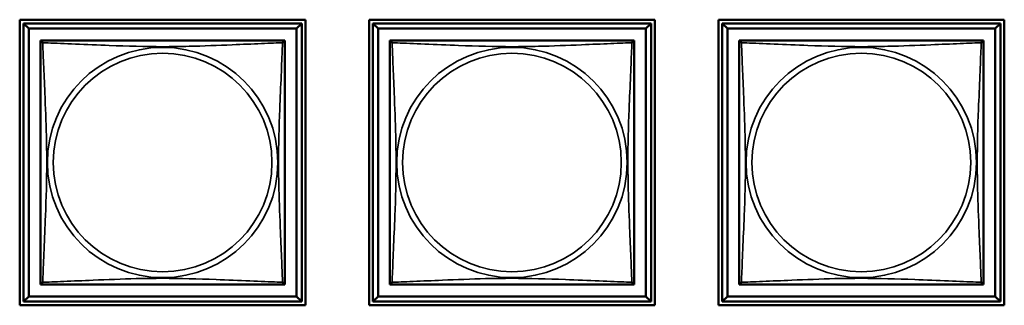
# Model space of a CAD drawing. Header units: inches. Extents: x 1.4 to 53.9, y 1.3 to 58.
# Tile 190 of 227: x 37.193 to 39.095, y 40.016 to 40.568. Entities that reach past the tile are written whole.
import ezdxf

# ---------------------------------------------------------------- set-up
doc = ezdxf.new("R2010")
doc.units = ezdxf.units.IN
doc.header["$MEASUREMENT"] = 0
doc.layers.add('Visible (ANSI)', color=7, linetype='Continuous', lineweight=50)
doc.layers.add('Visible Narrow (ANSI)', color=7, linetype='Continuous', lineweight=35)

msp = doc.modelspace()

# ---------------------------------------------------------------- linework, layer by layer
at = {"layer": 'Visible (ANSI)'}
for p, q in [((37.1927, 40.0158), (37.1927, 40.5682)), ((37.1927, 40.5682), (37.7452, 40.5682)), ((37.2002, 40.5607), (37.7377, 40.5607)), ((37.2101, 40.5509), (37.2002, 40.5607)), ((37.2002, 40.0233), (37.2002, 40.5607)), ((37.7377, 40.5607), (37.7278, 40.5509)), ((37.7377, 40.5607), (37.7377, 40.0233)), ((37.7452, 40.5682), (37.7452, 40.0158)), ((37.8677, 40.0158), (37.8677, 40.5682)), ((37.8677, 40.5682), (38.4202, 40.5682)), ((37.8752, 40.5607), (38.4127, 40.5607)), ((37.8851, 40.5509), (37.8752, 40.5607)), ((37.8752, 40.0233), (37.8752, 40.5607)), ((38.4127, 40.5607), (38.4028, 40.5509)), ((38.4127, 40.5607), (38.4127, 40.0233)), ((38.4202, 40.5682), (38.4202, 40.0158)), ((38.5427, 40.0158), (38.5427, 40.5682)), ((38.5427, 40.5682), (39.0952, 40.5682)), ((38.5502, 40.5607), (39.0877, 40.5607)), ((38.5601, 40.5509), (38.5502, 40.5607)), ((38.5502, 40.0233), (38.5502, 40.5607)), ((39.0877, 40.5607), (39.0778, 40.5509)), ((39.0877, 40.5607), (39.0877, 40.0233)), ((39.0952, 40.5682), (39.0952, 40.0158)), ((37.2101, 40.5509), (37.7278, 40.5509)), ((37.2101, 40.0331), (37.2101, 40.5509)), ((37.7278, 40.5509), (37.7278, 40.0331)), ((37.8851, 40.5509), (38.4028, 40.5509)), ((37.8851, 40.0331), (37.8851, 40.5509)), ((38.4028, 40.5509), (38.4028, 40.0331)), ((38.5601, 40.5509), (39.0778, 40.5509)), ((38.5601, 40.0331), (38.5601, 40.5509)), ((39.0778, 40.5509), (39.0778, 40.0331)), ((37.2327, 40.5224), (37.2327, 40.5282)), ((37.2327, 40.5282), (37.2385, 40.5282)), ((37.6994, 40.5282), (37.7052, 40.5282)), ((37.7052, 40.5282), (37.7052, 40.5223)), ((37.9077, 40.5224), (37.9077, 40.5282)), ((37.9077, 40.5282), (37.9135, 40.5282)), ((38.3744, 40.5282), (38.3802, 40.5282)), ((38.3802, 40.5282), (38.3802, 40.5223)), ((38.5827, 40.5224), (38.5827, 40.5282)), ((38.5827, 40.5282), (38.5885, 40.5282)), ((39.0494, 40.5282), (39.0552, 40.5282)), ((39.0552, 40.5282), (39.0552, 40.5223)), ((37.2327, 40.0558), (37.2327, 40.0616)), ((37.2386, 40.0558), (37.2327, 40.0558)), ((37.7052, 40.0558), (37.6993, 40.0558)), ((37.7052, 40.0617), (37.7052, 40.0558)), ((37.9077, 40.0558), (37.9077, 40.0616)), ((37.9136, 40.0558), (37.9077, 40.0558)), ((38.3802, 40.0558), (38.3743, 40.0558)), ((38.3802, 40.0617), (38.3802, 40.0558)), ((38.5827, 40.0558), (38.5827, 40.0616)), ((38.5886, 40.0558), (38.5827, 40.0558)), ((39.0552, 40.0558), (39.0493, 40.0558)), ((39.0552, 40.0617), (39.0552, 40.0558)), ((37.2101, 40.0331), (37.2002, 40.0233)), ((37.7278, 40.0331), (37.2101, 40.0331)), ((37.7278, 40.0331), (37.7377, 40.0233)), ((37.8851, 40.0331), (37.8752, 40.0233)), ((38.4028, 40.0331), (37.8851, 40.0331)), ((38.4028, 40.0331), (38.4127, 40.0233)), ((38.5601, 40.0331), (38.5502, 40.0233)), ((39.0778, 40.0331), (38.5601, 40.0331)), ((39.0778, 40.0331), (39.0877, 40.0233)), ((37.7452, 40.0158), (37.1927, 40.0158)), ((37.7377, 40.0233), (37.2002, 40.0233)), ((38.4202, 40.0158), (37.8677, 40.0158)), ((38.4127, 40.0233), (37.8752, 40.0233)), ((39.0952, 40.0158), (38.5427, 40.0158)), ((39.0877, 40.0233), (38.5502, 40.0233))]:
    msp.add_line(p, q, dxfattribs=at)
for centre, start, end in [((37.2386, 40.5223), 90, 180), ((37.6993, 40.5223), 0, 90), ((37.9136, 40.5223), 90, 180), ((38.3743, 40.5223), 0, 90), ((38.5886, 40.5223), 90, 180), ((39.0493, 40.5223), 0, 90), ((37.2386, 40.0617), 180, 270), ((37.6993, 40.0617), 270, 360), ((37.9136, 40.0617), 180, 270), ((38.3743, 40.0617), 270, 360), ((38.5886, 40.0617), 180, 270), ((39.0493, 40.0617), 270, 360)]:
    msp.add_arc(centre, 0.00591, start, end, dxfattribs=at)
for points in [[(37.2327, 40.5223), (37.2327, 40.5217), (37.2327, 40.519), (37.2327, 40.5146), (37.2327, 40.5065), (37.2327, 40.4926), (37.2327, 40.4764), (37.2327, 40.4603), (37.2327, 40.4421), (37.2327, 40.4235), (37.2327, 40.3971), (37.2327, 40.3698), (37.2327, 40.3428), (37.2327, 40.3258), (37.2327, 40.3089), (37.2327, 40.292), (37.2327, 40.2582), (37.2327, 40.2243), (37.2327, 40.1906), (37.2327, 40.1486), (37.2327, 40.1047), (37.2327, 40.0791), (37.2327, 40.069), (37.2327, 40.0626), (37.2327, 40.0617)], [(37.6993, 40.5282), (37.6987, 40.5282), (37.696, 40.5282), (37.6916, 40.5282), (37.6834, 40.5282), (37.6695, 40.5282), (37.6534, 40.5282), (37.6373, 40.5282), (37.6191, 40.5282), (37.6004, 40.5282), (37.5741, 40.5282), (37.5468, 40.5282), (37.5197, 40.5282), (37.5028, 40.5282), (37.4859, 40.5282), (37.4689, 40.5282), (37.4351, 40.5282), (37.4013, 40.5282), (37.3675, 40.5282), (37.3255, 40.5282), (37.2816, 40.5282), (37.2561, 40.5282), (37.246, 40.5282), (37.2396, 40.5282), (37.2386, 40.5282)], [(37.7052, 40.0617), (37.7052, 40.0623), (37.7052, 40.065), (37.7052, 40.0694), (37.7052, 40.0775), (37.7052, 40.0914), (37.7052, 40.1076), (37.7052, 40.1237), (37.7052, 40.1419), (37.7052, 40.1605), (37.7052, 40.1869), (37.7052, 40.2142), (37.7052, 40.2412), (37.7052, 40.2582), (37.7052, 40.2751), (37.7052, 40.292), (37.7052, 40.3258), (37.7052, 40.3597), (37.7052, 40.3934), (37.7052, 40.4354), (37.7052, 40.4793), (37.7052, 40.5049), (37.7052, 40.515), (37.7052, 40.5214), (37.7052, 40.5223)], [(37.9077, 40.5223), (37.9077, 40.5217), (37.9077, 40.519), (37.9077, 40.5146), (37.9077, 40.5065), (37.9077, 40.4926), (37.9077, 40.4764), (37.9077, 40.4603), (37.9077, 40.4421), (37.9077, 40.4235), (37.9077, 40.3971), (37.9077, 40.3698), (37.9077, 40.3428), (37.9077, 40.3258), (37.9077, 40.3089), (37.9077, 40.292), (37.9077, 40.2582), (37.9077, 40.2243), (37.9077, 40.1906), (37.9077, 40.1486), (37.9077, 40.1047), (37.9077, 40.0791), (37.9077, 40.069), (37.9077, 40.0626), (37.9077, 40.0617)], [(38.3743, 40.5282), (38.3737, 40.5282), (38.371, 40.5282), (38.3666, 40.5282), (38.3584, 40.5282), (38.3445, 40.5282), (38.3284, 40.5282), (38.3123, 40.5282), (38.2941, 40.5282), (38.2754, 40.5282), (38.2491, 40.5282), (38.2218, 40.5282), (38.1947, 40.5282), (38.1778, 40.5282), (38.1609, 40.5282), (38.1439, 40.5282), (38.1101, 40.5282), (38.0763, 40.5282), (38.0425, 40.5282), (38.0005, 40.5282), (37.9566, 40.5282), (37.9311, 40.5282), (37.921, 40.5282), (37.9146, 40.5282), (37.9136, 40.5282)], [(38.3802, 40.0617), (38.3802, 40.0623), (38.3802, 40.065), (38.3802, 40.0694), (38.3802, 40.0775), (38.3802, 40.0914), (38.3802, 40.1076), (38.3802, 40.1237), (38.3802, 40.1419), (38.3802, 40.1605), (38.3802, 40.1869), (38.3802, 40.2142), (38.3802, 40.2412), (38.3802, 40.2582), (38.3802, 40.2751), (38.3802, 40.292), (38.3802, 40.3258), (38.3802, 40.3597), (38.3802, 40.3934), (38.3802, 40.4354), (38.3802, 40.4793), (38.3802, 40.5049), (38.3802, 40.515), (38.3802, 40.5214), (38.3802, 40.5223)], [(38.5827, 40.5223), (38.5827, 40.5217), (38.5827, 40.519), (38.5827, 40.5146), (38.5827, 40.5065), (38.5827, 40.4926), (38.5827, 40.4764), (38.5827, 40.4603), (38.5827, 40.4421), (38.5827, 40.4235), (38.5827, 40.3971), (38.5827, 40.3698), (38.5827, 40.3428), (38.5827, 40.3258), (38.5827, 40.3089), (38.5827, 40.292), (38.5827, 40.2582), (38.5827, 40.2243), (38.5827, 40.1906), (38.5827, 40.1486), (38.5827, 40.1047), (38.5827, 40.0791), (38.5827, 40.069), (38.5827, 40.0626), (38.5827, 40.0617)], [(39.0493, 40.5282), (39.0487, 40.5282), (39.046, 40.5282), (39.0416, 40.5282), (39.0334, 40.5282), (39.0195, 40.5282), (39.0034, 40.5282), (38.9873, 40.5282), (38.9691, 40.5282), (38.9504, 40.5282), (38.9241, 40.5282), (38.8968, 40.5282), (38.8697, 40.5282), (38.8528, 40.5282), (38.8359, 40.5282), (38.8189, 40.5282), (38.7851, 40.5282), (38.7513, 40.5282), (38.7175, 40.5282), (38.6755, 40.5282), (38.6316, 40.5282), (38.6061, 40.5282), (38.596, 40.5282), (38.5896, 40.5282), (38.5886, 40.5282)], [(39.0552, 40.0617), (39.0552, 40.0623), (39.0552, 40.065), (39.0552, 40.0694), (39.0552, 40.0775), (39.0552, 40.0914), (39.0552, 40.1076), (39.0552, 40.1237), (39.0552, 40.1419), (39.0552, 40.1605), (39.0552, 40.1869), (39.0552, 40.2142), (39.0552, 40.2412), (39.0552, 40.2582), (39.0552, 40.2751), (39.0552, 40.292), (39.0552, 40.3258), (39.0552, 40.3597), (39.0552, 40.3934), (39.0552, 40.4354), (39.0552, 40.4793), (39.0552, 40.5049), (39.0552, 40.515), (39.0552, 40.5214), (39.0552, 40.5223)], [(37.2386, 40.0558), (37.2392, 40.0558), (37.2419, 40.0558), (37.2463, 40.0558), (37.2545, 40.0558), (37.2684, 40.0558), (37.2845, 40.0558), (37.3006, 40.0558), (37.3188, 40.0558), (37.3375, 40.0558), (37.3638, 40.0558), (37.3911, 40.0558), (37.4182, 40.0558), (37.4351, 40.0558), (37.452, 40.0558), (37.4689, 40.0558), (37.5028, 40.0558), (37.5366, 40.0558), (37.5704, 40.0558), (37.6124, 40.0558), (37.6563, 40.0558), (37.6818, 40.0558), (37.6919, 40.0558), (37.6983, 40.0558), (37.6993, 40.0558)], [(37.9136, 40.0558), (37.9142, 40.0558), (37.9169, 40.0558), (37.9213, 40.0558), (37.9295, 40.0558), (37.9434, 40.0558), (37.9595, 40.0558), (37.9756, 40.0558), (37.9938, 40.0558), (38.0125, 40.0558), (38.0388, 40.0558), (38.0661, 40.0558), (38.0932, 40.0558), (38.1101, 40.0558), (38.127, 40.0558), (38.1439, 40.0558), (38.1778, 40.0558), (38.2116, 40.0558), (38.2454, 40.0558), (38.2874, 40.0558), (38.3313, 40.0558), (38.3568, 40.0558), (38.3669, 40.0558), (38.3733, 40.0558), (38.3743, 40.0558)], [(38.5886, 40.0558), (38.5892, 40.0558), (38.5919, 40.0558), (38.5963, 40.0558), (38.6045, 40.0558), (38.6184, 40.0558), (38.6345, 40.0558), (38.6506, 40.0558), (38.6688, 40.0558), (38.6875, 40.0558), (38.7138, 40.0558), (38.7411, 40.0558), (38.7682, 40.0558), (38.7851, 40.0558), (38.802, 40.0558), (38.8189, 40.0558), (38.8528, 40.0558), (38.8866, 40.0558), (38.9204, 40.0558), (38.9624, 40.0558), (39.0063, 40.0558), (39.0318, 40.0558), (39.0419, 40.0558), (39.0483, 40.0558), (39.0493, 40.0558)]]:
    msp.add_open_spline(points, degree=3, knots=[0.325731, 0.325731, 0.325731, 0.325731, 0.404774, 0.404774, 0.404774, 0.550532, 0.550532, 0.550532, 0.69629, 0.69629, 0.69629, 0.902598, 0.902598, 0.902598, 1.03154, 1.03154, 1.03154, 1.289425, 1.289425, 1.289425, 1.610774, 1.610774, 1.610774, 1.73735, 1.73735, 1.73735, 1.73735], dxfattribs=at)
at = {"layer": 'Visible Narrow (ANSI)'}
for centre, radius in [((37.4689, 40.292), 0.2227), ((37.4689, 40.292), 0.2113), ((38.1439, 40.292), 0.2227), ((38.1439, 40.292), 0.2113), ((38.8189, 40.292), 0.2227), ((38.8189, 40.292), 0.2113)]:
    msp.add_circle(centre, radius, dxfattribs=at)
for points, knots in [([(37.2327, 40.5223), (37.2327, 40.5224), (37.2327, 40.5225), (37.2328, 40.5228), (37.2328, 40.523), (37.233, 40.5233), (37.233, 40.5234), (37.2332, 40.5235), (37.2333, 40.5236), (37.2335, 40.5238), (37.2337, 40.5238), (37.2342, 40.524), (37.2347, 40.5241), (37.2359, 40.524), (37.2365, 40.5239), (37.2373, 40.5237)], [-0.0844808, -0.0844808, -0.0844808, -0.0844808, -0.06943799, -0.06943799, -0.05587828, -0.05587828, -0.04740346, -0.04740346, -0.04210669, -0.04210669, -0.03151317, -0.03151317, -0.01456352, -0.01456352, 0.00026741, 0.00026741, 0.00026741, 0.00026741]), ([(37.2373, 40.5237), (37.2371, 40.5245), (37.237, 40.5251), (37.2369, 40.5262), (37.2369, 40.5267), (37.2371, 40.5273), (37.2372, 40.5275), (37.2374, 40.5277), (37.2374, 40.5278), (37.2376, 40.5279), (37.2377, 40.528), (37.2379, 40.5281), (37.2381, 40.5282), (37.2384, 40.5282), (37.2386, 40.5282), (37.2386, 40.5282)], [-0.00026741, -0.00026741, -0.00026741, -0.00026741, 0.01456352, 0.01456352, 0.03151317, 0.03151317, 0.04210669, 0.04210669, 0.04740346, 0.04740346, 0.05587828, 0.05587828, 0.06943799, 0.06943799, 0.0844808, 0.0844808, 0.0844808, 0.0844808]), ([(37.2373, 40.0603), (37.2374, 40.0632), (37.2375, 40.0667), (37.2377, 40.0707), (37.2388, 40.0983), (37.2409, 40.1453), (37.2426, 40.1888), (37.244, 40.2237), (37.245, 40.2579), (37.245, 40.292), (37.245, 40.309), (37.2447, 40.3261), (37.2443, 40.3433), (37.2436, 40.3708), (37.2425, 40.3989), (37.2413, 40.4266), (37.2405, 40.4461), (37.2396, 40.4655), (37.2389, 40.4827), (37.2382, 40.4999), (37.2376, 40.5149), (37.2373, 40.5237)], [-1.657319, -1.657319, -1.657319, -1.657319, -1.610774, -1.610774, -1.610774, -1.289425, -1.289425, -1.289425, -1.03154, -1.03154, -1.03154, -0.902598, -0.902598, -0.902598, -0.69629, -0.69629, -0.69629, -0.550532, -0.550532, -0.550532, -0.405761, -0.405761, -0.405761, -0.405761]), ([(37.2373, 40.5237), (37.2401, 40.5236), (37.2436, 40.5234), (37.2476, 40.5233), (37.2752, 40.5222), (37.3222, 40.5201), (37.3658, 40.5184), (37.4007, 40.517), (37.4349, 40.516), (37.4689, 40.516), (37.486, 40.516), (37.503, 40.5162), (37.5202, 40.5167), (37.5477, 40.5173), (37.5758, 40.5185), (37.6035, 40.5196), (37.6231, 40.5205), (37.6424, 40.5213), (37.6597, 40.522), (37.6769, 40.5228), (37.6918, 40.5233), (37.7006, 40.5237)], [-1.657319, -1.657319, -1.657319, -1.657319, -1.610774, -1.610774, -1.610774, -1.289425, -1.289425, -1.289425, -1.03154, -1.03154, -1.03154, -0.902598, -0.902598, -0.902598, -0.69629, -0.69629, -0.69629, -0.550532, -0.550532, -0.550532, -0.405761, -0.405761, -0.405761, -0.405761]), ([(37.7006, 40.5237), (37.7005, 40.5208), (37.7004, 40.5174), (37.7002, 40.5134), (37.6991, 40.4857), (37.697, 40.4387), (37.6953, 40.3952), (37.6939, 40.3603), (37.6929, 40.3261), (37.6929, 40.292), (37.6929, 40.275), (37.6932, 40.2579), (37.6936, 40.2407), (37.6943, 40.2133), (37.6954, 40.1851), (37.6966, 40.1575), (37.6974, 40.1379), (37.6983, 40.1186), (37.699, 40.1013), (37.6997, 40.0841), (37.7003, 40.0691), (37.7006, 40.0603)], [-1.657319, -1.657319, -1.657319, -1.657319, -1.610774, -1.610774, -1.610774, -1.289425, -1.289425, -1.289425, -1.03154, -1.03154, -1.03154, -0.902598, -0.902598, -0.902598, -0.69629, -0.69629, -0.69629, -0.550532, -0.550532, -0.550532, -0.405761, -0.405761, -0.405761, -0.405761]), ([(37.6993, 40.5282), (37.6993, 40.5282), (37.6995, 40.5282), (37.6998, 40.5282), (37.7, 40.5281), (37.7002, 40.528), (37.7003, 40.5279), (37.7005, 40.5278), (37.7005, 40.5277), (37.7007, 40.5275), (37.7008, 40.5273), (37.701, 40.5267), (37.701, 40.5262), (37.7009, 40.5251), (37.7008, 40.5245), (37.7006, 40.5237)], [-0.0844808, -0.0844808, -0.0844808, -0.0844808, -0.06943799, -0.06943799, -0.05587828, -0.05587828, -0.04740346, -0.04740346, -0.04210669, -0.04210669, -0.03151317, -0.03151317, -0.01456352, -0.01456352, 0.00026741, 0.00026741, 0.00026741, 0.00026741]), ([(37.7006, 40.5237), (37.7014, 40.5239), (37.702, 40.524), (37.7032, 40.5241), (37.7037, 40.524), (37.7042, 40.5238), (37.7044, 40.5238), (37.7046, 40.5236), (37.7047, 40.5235), (37.7049, 40.5234), (37.7049, 40.5233), (37.7051, 40.523), (37.7051, 40.5228), (37.7052, 40.5225), (37.7052, 40.5224), (37.7052, 40.5223)], [-0.00026741, -0.00026741, -0.00026741, -0.00026741, 0.01456352, 0.01456352, 0.03151317, 0.03151317, 0.04210669, 0.04210669, 0.04740346, 0.04740346, 0.05587828, 0.05587828, 0.06943799, 0.06943799, 0.0844808, 0.0844808, 0.0844808, 0.0844808]), ([(37.9077, 40.5223), (37.9077, 40.5224), (37.9077, 40.5225), (37.9078, 40.5228), (37.9078, 40.523), (37.908, 40.5233), (37.908, 40.5234), (37.9082, 40.5235), (37.9083, 40.5236), (37.9085, 40.5238), (37.9087, 40.5238), (37.9092, 40.524), (37.9097, 40.5241), (37.9109, 40.524), (37.9115, 40.5239), (37.9123, 40.5237)], [-0.0844808, -0.0844808, -0.0844808, -0.0844808, -0.06943799, -0.06943799, -0.05587828, -0.05587828, -0.04740346, -0.04740346, -0.04210669, -0.04210669, -0.03151317, -0.03151317, -0.01456352, -0.01456352, 0.00026741, 0.00026741, 0.00026741, 0.00026741]), ([(37.9123, 40.5237), (37.9121, 40.5245), (37.912, 40.5251), (37.9119, 40.5262), (37.9119, 40.5267), (37.9121, 40.5273), (37.9122, 40.5275), (37.9124, 40.5277), (37.9124, 40.5278), (37.9126, 40.5279), (37.9127, 40.528), (37.9129, 40.5281), (37.9131, 40.5282), (37.9134, 40.5282), (37.9136, 40.5282), (37.9136, 40.5282)], [-0.00026741, -0.00026741, -0.00026741, -0.00026741, 0.01456352, 0.01456352, 0.03151317, 0.03151317, 0.04210669, 0.04210669, 0.04740346, 0.04740346, 0.05587828, 0.05587828, 0.06943799, 0.06943799, 0.0844808, 0.0844808, 0.0844808, 0.0844808]), ([(37.9123, 40.0603), (37.9124, 40.0632), (37.9125, 40.0667), (37.9127, 40.0707), (37.9138, 40.0983), (37.9159, 40.1453), (37.9176, 40.1888), (37.919, 40.2237), (37.92, 40.2579), (37.92, 40.292), (37.92, 40.309), (37.9197, 40.3261), (37.9193, 40.3433), (37.9186, 40.3708), (37.9175, 40.3989), (37.9163, 40.4266), (37.9155, 40.4461), (37.9146, 40.4655), (37.9139, 40.4827), (37.9132, 40.4999), (37.9126, 40.5149), (37.9123, 40.5237)], [-1.657319, -1.657319, -1.657319, -1.657319, -1.610774, -1.610774, -1.610774, -1.289425, -1.289425, -1.289425, -1.03154, -1.03154, -1.03154, -0.902598, -0.902598, -0.902598, -0.69629, -0.69629, -0.69629, -0.550532, -0.550532, -0.550532, -0.405761, -0.405761, -0.405761, -0.405761]), ([(37.9123, 40.5237), (37.9151, 40.5236), (37.9186, 40.5234), (37.9226, 40.5233), (37.9502, 40.5222), (37.9972, 40.5201), (38.0408, 40.5184), (38.0757, 40.517), (38.1099, 40.516), (38.1439, 40.516), (38.161, 40.516), (38.178, 40.5162), (38.1952, 40.5167), (38.2227, 40.5173), (38.2508, 40.5185), (38.2785, 40.5196), (38.2981, 40.5205), (38.3174, 40.5213), (38.3347, 40.522), (38.3519, 40.5228), (38.3668, 40.5233), (38.3756, 40.5237)], [-1.657319, -1.657319, -1.657319, -1.657319, -1.610774, -1.610774, -1.610774, -1.289425, -1.289425, -1.289425, -1.03154, -1.03154, -1.03154, -0.902598, -0.902598, -0.902598, -0.69629, -0.69629, -0.69629, -0.550532, -0.550532, -0.550532, -0.405761, -0.405761, -0.405761, -0.405761]), ([(38.3756, 40.5237), (38.3755, 40.5208), (38.3754, 40.5174), (38.3752, 40.5134), (38.3741, 40.4857), (38.372, 40.4387), (38.3703, 40.3952), (38.3689, 40.3603), (38.3679, 40.3261), (38.3679, 40.292), (38.3679, 40.275), (38.3682, 40.2579), (38.3686, 40.2407), (38.3693, 40.2133), (38.3704, 40.1851), (38.3716, 40.1575), (38.3724, 40.1379), (38.3733, 40.1186), (38.374, 40.1013), (38.3747, 40.0841), (38.3753, 40.0691), (38.3756, 40.0603)], [-1.657319, -1.657319, -1.657319, -1.657319, -1.610774, -1.610774, -1.610774, -1.289425, -1.289425, -1.289425, -1.03154, -1.03154, -1.03154, -0.902598, -0.902598, -0.902598, -0.69629, -0.69629, -0.69629, -0.550532, -0.550532, -0.550532, -0.405761, -0.405761, -0.405761, -0.405761]), ([(38.3743, 40.5282), (38.3743, 40.5282), (38.3745, 40.5282), (38.3748, 40.5282), (38.375, 40.5281), (38.3752, 40.528), (38.3753, 40.5279), (38.3755, 40.5278), (38.3755, 40.5277), (38.3757, 40.5275), (38.3758, 40.5273), (38.376, 40.5267), (38.376, 40.5262), (38.3759, 40.5251), (38.3758, 40.5245), (38.3756, 40.5237)], [-0.0844808, -0.0844808, -0.0844808, -0.0844808, -0.06943799, -0.06943799, -0.05587828, -0.05587828, -0.04740346, -0.04740346, -0.04210669, -0.04210669, -0.03151317, -0.03151317, -0.01456352, -0.01456352, 0.00026741, 0.00026741, 0.00026741, 0.00026741]), ([(38.3756, 40.5237), (38.3764, 40.5239), (38.377, 40.524), (38.3782, 40.5241), (38.3787, 40.524), (38.3792, 40.5238), (38.3794, 40.5238), (38.3796, 40.5236), (38.3797, 40.5235), (38.3799, 40.5234), (38.3799, 40.5233), (38.3801, 40.523), (38.3801, 40.5228), (38.3802, 40.5225), (38.3802, 40.5224), (38.3802, 40.5223)], [-0.00026741, -0.00026741, -0.00026741, -0.00026741, 0.01456352, 0.01456352, 0.03151317, 0.03151317, 0.04210669, 0.04210669, 0.04740346, 0.04740346, 0.05587828, 0.05587828, 0.06943799, 0.06943799, 0.0844808, 0.0844808, 0.0844808, 0.0844808]), ([(38.5827, 40.5223), (38.5827, 40.5224), (38.5827, 40.5225), (38.5828, 40.5228), (38.5828, 40.523), (38.583, 40.5233), (38.583, 40.5234), (38.5832, 40.5235), (38.5833, 40.5236), (38.5835, 40.5238), (38.5837, 40.5238), (38.5842, 40.524), (38.5847, 40.5241), (38.5859, 40.524), (38.5865, 40.5239), (38.5873, 40.5237)], [-0.0844808, -0.0844808, -0.0844808, -0.0844808, -0.06943799, -0.06943799, -0.05587828, -0.05587828, -0.04740346, -0.04740346, -0.04210669, -0.04210669, -0.03151317, -0.03151317, -0.01456352, -0.01456352, 0.00026741, 0.00026741, 0.00026741, 0.00026741]), ([(38.5873, 40.5237), (38.5871, 40.5245), (38.587, 40.5251), (38.5869, 40.5262), (38.5869, 40.5267), (38.5871, 40.5273), (38.5872, 40.5275), (38.5874, 40.5277), (38.5874, 40.5278), (38.5876, 40.5279), (38.5877, 40.528), (38.5879, 40.5281), (38.5881, 40.5282), (38.5884, 40.5282), (38.5886, 40.5282), (38.5886, 40.5282)], [-0.00026741, -0.00026741, -0.00026741, -0.00026741, 0.01456352, 0.01456352, 0.03151317, 0.03151317, 0.04210669, 0.04210669, 0.04740346, 0.04740346, 0.05587828, 0.05587828, 0.06943799, 0.06943799, 0.0844808, 0.0844808, 0.0844808, 0.0844808]), ([(38.5873, 40.0603), (38.5874, 40.0632), (38.5875, 40.0667), (38.5877, 40.0707), (38.5888, 40.0983), (38.5909, 40.1453), (38.5926, 40.1888), (38.594, 40.2237), (38.595, 40.2579), (38.595, 40.292), (38.595, 40.309), (38.5947, 40.3261), (38.5943, 40.3433), (38.5936, 40.3708), (38.5925, 40.3989), (38.5913, 40.4266), (38.5905, 40.4461), (38.5896, 40.4655), (38.5889, 40.4827), (38.5882, 40.4999), (38.5876, 40.5149), (38.5873, 40.5237)], [-1.657319, -1.657319, -1.657319, -1.657319, -1.610774, -1.610774, -1.610774, -1.289425, -1.289425, -1.289425, -1.03154, -1.03154, -1.03154, -0.902598, -0.902598, -0.902598, -0.69629, -0.69629, -0.69629, -0.550532, -0.550532, -0.550532, -0.405761, -0.405761, -0.405761, -0.405761]), ([(38.5873, 40.5237), (38.5901, 40.5236), (38.5936, 40.5234), (38.5976, 40.5233), (38.6252, 40.5222), (38.6722, 40.5201), (38.7158, 40.5184), (38.7507, 40.517), (38.7849, 40.516), (38.8189, 40.516), (38.836, 40.516), (38.853, 40.5162), (38.8702, 40.5167), (38.8977, 40.5173), (38.9258, 40.5185), (38.9535, 40.5196), (38.9731, 40.5205), (38.9924, 40.5213), (39.0097, 40.522), (39.0269, 40.5228), (39.0418, 40.5233), (39.0506, 40.5237)], [-1.657319, -1.657319, -1.657319, -1.657319, -1.610774, -1.610774, -1.610774, -1.289425, -1.289425, -1.289425, -1.03154, -1.03154, -1.03154, -0.902598, -0.902598, -0.902598, -0.69629, -0.69629, -0.69629, -0.550532, -0.550532, -0.550532, -0.405761, -0.405761, -0.405761, -0.405761]), ([(39.0506, 40.5237), (39.0505, 40.5208), (39.0504, 40.5174), (39.0502, 40.5134), (39.0491, 40.4857), (39.047, 40.4387), (39.0453, 40.3952), (39.0439, 40.3603), (39.0429, 40.3261), (39.0429, 40.292), (39.0429, 40.275), (39.0432, 40.2579), (39.0436, 40.2407), (39.0443, 40.2133), (39.0454, 40.1851), (39.0466, 40.1575), (39.0474, 40.1379), (39.0483, 40.1186), (39.049, 40.1013), (39.0497, 40.0841), (39.0503, 40.0691), (39.0506, 40.0603)], [-1.657319, -1.657319, -1.657319, -1.657319, -1.610774, -1.610774, -1.610774, -1.289425, -1.289425, -1.289425, -1.03154, -1.03154, -1.03154, -0.902598, -0.902598, -0.902598, -0.69629, -0.69629, -0.69629, -0.550532, -0.550532, -0.550532, -0.405761, -0.405761, -0.405761, -0.405761]), ([(39.0493, 40.5282), (39.0493, 40.5282), (39.0495, 40.5282), (39.0498, 40.5282), (39.05, 40.5281), (39.0502, 40.528), (39.0503, 40.5279), (39.0505, 40.5278), (39.0505, 40.5277), (39.0507, 40.5275), (39.0508, 40.5273), (39.051, 40.5267), (39.051, 40.5262), (39.0509, 40.5251), (39.0508, 40.5245), (39.0506, 40.5237)], [-0.0844808, -0.0844808, -0.0844808, -0.0844808, -0.06943799, -0.06943799, -0.05587828, -0.05587828, -0.04740346, -0.04740346, -0.04210669, -0.04210669, -0.03151317, -0.03151317, -0.01456352, -0.01456352, 0.00026741, 0.00026741, 0.00026741, 0.00026741]), ([(39.0506, 40.5237), (39.0514, 40.5239), (39.052, 40.524), (39.0532, 40.5241), (39.0537, 40.524), (39.0542, 40.5238), (39.0544, 40.5238), (39.0546, 40.5236), (39.0547, 40.5235), (39.0549, 40.5234), (39.0549, 40.5233), (39.0551, 40.523), (39.0551, 40.5228), (39.0552, 40.5225), (39.0552, 40.5224), (39.0552, 40.5223)], [-0.00026741, -0.00026741, -0.00026741, -0.00026741, 0.01456352, 0.01456352, 0.03151317, 0.03151317, 0.04210669, 0.04210669, 0.04740346, 0.04740346, 0.05587828, 0.05587828, 0.06943799, 0.06943799, 0.0844808, 0.0844808, 0.0844808, 0.0844808]), ([(37.7006, 40.0603), (37.6978, 40.0604), (37.6943, 40.0606), (37.6903, 40.0607), (37.6627, 40.0618), (37.6157, 40.0639), (37.5721, 40.0656), (37.5372, 40.067), (37.503, 40.068), (37.4689, 40.068), (37.4519, 40.068), (37.4349, 40.0678), (37.4177, 40.0674), (37.3902, 40.0667), (37.3621, 40.0655), (37.3344, 40.0644), (37.3148, 40.0635), (37.2955, 40.0627), (37.2782, 40.062), (37.261, 40.0613), (37.2461, 40.0607), (37.2373, 40.0603)], [-1.657319, -1.657319, -1.657319, -1.657319, -1.610774, -1.610774, -1.610774, -1.289425, -1.289425, -1.289425, -1.03154, -1.03154, -1.03154, -0.902598, -0.902598, -0.902598, -0.69629, -0.69629, -0.69629, -0.550532, -0.550532, -0.550532, -0.405761, -0.405761, -0.405761, -0.405761]), ([(38.3756, 40.0603), (38.3728, 40.0604), (38.3693, 40.0606), (38.3653, 40.0607), (38.3377, 40.0618), (38.2907, 40.0639), (38.2471, 40.0656), (38.2122, 40.067), (38.178, 40.068), (38.1439, 40.068), (38.1269, 40.068), (38.1099, 40.0678), (38.0927, 40.0674), (38.0652, 40.0667), (38.0371, 40.0655), (38.0094, 40.0644), (37.9898, 40.0635), (37.9705, 40.0627), (37.9532, 40.062), (37.936, 40.0613), (37.9211, 40.0607), (37.9123, 40.0603)], [-1.657319, -1.657319, -1.657319, -1.657319, -1.610774, -1.610774, -1.610774, -1.289425, -1.289425, -1.289425, -1.03154, -1.03154, -1.03154, -0.902598, -0.902598, -0.902598, -0.69629, -0.69629, -0.69629, -0.550532, -0.550532, -0.550532, -0.405761, -0.405761, -0.405761, -0.405761]), ([(39.0506, 40.0603), (39.0478, 40.0604), (39.0443, 40.0606), (39.0403, 40.0607), (39.0127, 40.0618), (38.9657, 40.0639), (38.9221, 40.0656), (38.8872, 40.067), (38.853, 40.068), (38.8189, 40.068), (38.8019, 40.068), (38.7849, 40.0678), (38.7677, 40.0674), (38.7402, 40.0667), (38.7121, 40.0655), (38.6844, 40.0644), (38.6648, 40.0635), (38.6455, 40.0627), (38.6282, 40.062), (38.611, 40.0613), (38.5961, 40.0607), (38.5873, 40.0603)], [-1.657319, -1.657319, -1.657319, -1.657319, -1.610774, -1.610774, -1.610774, -1.289425, -1.289425, -1.289425, -1.03154, -1.03154, -1.03154, -0.902598, -0.902598, -0.902598, -0.69629, -0.69629, -0.69629, -0.550532, -0.550532, -0.550532, -0.405761, -0.405761, -0.405761, -0.405761]), ([(37.2373, 40.0603), (37.2365, 40.0601), (37.2359, 40.06), (37.2347, 40.0599), (37.2342, 40.06), (37.2337, 40.0602), (37.2335, 40.0603), (37.2333, 40.0604), (37.2332, 40.0605), (37.233, 40.0606), (37.233, 40.0607), (37.2328, 40.061), (37.2328, 40.0612), (37.2327, 40.0615), (37.2327, 40.0616), (37.2327, 40.0617)], [-0.00026741, -0.00026741, -0.00026741, -0.00026741, 0.01456352, 0.01456352, 0.03151317, 0.03151317, 0.04210669, 0.04210669, 0.04740346, 0.04740346, 0.05587828, 0.05587828, 0.06943799, 0.06943799, 0.0844808, 0.0844808, 0.0844808, 0.0844808]), ([(37.2386, 40.0558), (37.2386, 40.0558), (37.2384, 40.0558), (37.2381, 40.0558), (37.2379, 40.0559), (37.2377, 40.056), (37.2376, 40.0561), (37.2374, 40.0562), (37.2374, 40.0563), (37.2372, 40.0565), (37.2371, 40.0567), (37.2369, 40.0573), (37.2369, 40.0578), (37.237, 40.0589), (37.2371, 40.0596), (37.2373, 40.0603)], [-0.0844808, -0.0844808, -0.0844808, -0.0844808, -0.06943799, -0.06943799, -0.05587828, -0.05587828, -0.04740346, -0.04740346, -0.04210669, -0.04210669, -0.03151317, -0.03151317, -0.01456352, -0.01456352, 0.00026741, 0.00026741, 0.00026741, 0.00026741]), ([(37.7006, 40.0603), (37.7008, 40.0596), (37.7009, 40.0589), (37.701, 40.0578), (37.701, 40.0573), (37.7008, 40.0567), (37.7007, 40.0565), (37.7005, 40.0563), (37.7005, 40.0562), (37.7003, 40.0561), (37.7002, 40.056), (37.7, 40.0559), (37.6998, 40.0558), (37.6995, 40.0558), (37.6993, 40.0558), (37.6993, 40.0558)], [-0.00026741, -0.00026741, -0.00026741, -0.00026741, 0.01456352, 0.01456352, 0.03151317, 0.03151317, 0.04210669, 0.04210669, 0.04740346, 0.04740346, 0.05587828, 0.05587828, 0.06943799, 0.06943799, 0.0844808, 0.0844808, 0.0844808, 0.0844808]), ([(37.7052, 40.0617), (37.7052, 40.0616), (37.7052, 40.0615), (37.7051, 40.0612), (37.7051, 40.061), (37.7049, 40.0607), (37.7049, 40.0606), (37.7047, 40.0605), (37.7046, 40.0604), (37.7044, 40.0603), (37.7042, 40.0602), (37.7037, 40.06), (37.7032, 40.0599), (37.702, 40.06), (37.7014, 40.0601), (37.7006, 40.0603)], [-0.0844808, -0.0844808, -0.0844808, -0.0844808, -0.06943799, -0.06943799, -0.05587828, -0.05587828, -0.04740346, -0.04740346, -0.04210669, -0.04210669, -0.03151317, -0.03151317, -0.01456352, -0.01456352, 0.00026741, 0.00026741, 0.00026741, 0.00026741]), ([(37.9123, 40.0603), (37.9115, 40.0601), (37.9109, 40.06), (37.9097, 40.0599), (37.9092, 40.06), (37.9087, 40.0602), (37.9085, 40.0603), (37.9083, 40.0604), (37.9082, 40.0605), (37.908, 40.0606), (37.908, 40.0607), (37.9078, 40.061), (37.9078, 40.0612), (37.9077, 40.0615), (37.9077, 40.0616), (37.9077, 40.0617)], [-0.00026741, -0.00026741, -0.00026741, -0.00026741, 0.01456352, 0.01456352, 0.03151317, 0.03151317, 0.04210669, 0.04210669, 0.04740346, 0.04740346, 0.05587828, 0.05587828, 0.06943799, 0.06943799, 0.0844808, 0.0844808, 0.0844808, 0.0844808]), ([(37.9136, 40.0558), (37.9136, 40.0558), (37.9134, 40.0558), (37.9131, 40.0558), (37.9129, 40.0559), (37.9127, 40.056), (37.9126, 40.0561), (37.9124, 40.0562), (37.9124, 40.0563), (37.9122, 40.0565), (37.9121, 40.0567), (37.9119, 40.0573), (37.9119, 40.0578), (37.912, 40.0589), (37.9121, 40.0596), (37.9123, 40.0603)], [-0.0844808, -0.0844808, -0.0844808, -0.0844808, -0.06943799, -0.06943799, -0.05587828, -0.05587828, -0.04740346, -0.04740346, -0.04210669, -0.04210669, -0.03151317, -0.03151317, -0.01456352, -0.01456352, 0.00026741, 0.00026741, 0.00026741, 0.00026741]), ([(38.3756, 40.0603), (38.3758, 40.0596), (38.3759, 40.0589), (38.376, 40.0578), (38.376, 40.0573), (38.3758, 40.0567), (38.3757, 40.0565), (38.3755, 40.0563), (38.3755, 40.0562), (38.3753, 40.0561), (38.3752, 40.056), (38.375, 40.0559), (38.3748, 40.0558), (38.3745, 40.0558), (38.3743, 40.0558), (38.3743, 40.0558)], [-0.00026741, -0.00026741, -0.00026741, -0.00026741, 0.01456352, 0.01456352, 0.03151317, 0.03151317, 0.04210669, 0.04210669, 0.04740346, 0.04740346, 0.05587828, 0.05587828, 0.06943799, 0.06943799, 0.0844808, 0.0844808, 0.0844808, 0.0844808]), ([(38.3802, 40.0617), (38.3802, 40.0616), (38.3802, 40.0615), (38.3801, 40.0612), (38.3801, 40.061), (38.3799, 40.0607), (38.3799, 40.0606), (38.3797, 40.0605), (38.3796, 40.0604), (38.3794, 40.0603), (38.3792, 40.0602), (38.3787, 40.06), (38.3782, 40.0599), (38.377, 40.06), (38.3764, 40.0601), (38.3756, 40.0603)], [-0.0844808, -0.0844808, -0.0844808, -0.0844808, -0.06943799, -0.06943799, -0.05587828, -0.05587828, -0.04740346, -0.04740346, -0.04210669, -0.04210669, -0.03151317, -0.03151317, -0.01456352, -0.01456352, 0.00026741, 0.00026741, 0.00026741, 0.00026741]), ([(38.5873, 40.0603), (38.5865, 40.0601), (38.5859, 40.06), (38.5847, 40.0599), (38.5842, 40.06), (38.5837, 40.0602), (38.5835, 40.0603), (38.5833, 40.0604), (38.5832, 40.0605), (38.583, 40.0606), (38.583, 40.0607), (38.5828, 40.061), (38.5828, 40.0612), (38.5827, 40.0615), (38.5827, 40.0616), (38.5827, 40.0617)], [-0.00026741, -0.00026741, -0.00026741, -0.00026741, 0.01456352, 0.01456352, 0.03151317, 0.03151317, 0.04210669, 0.04210669, 0.04740346, 0.04740346, 0.05587828, 0.05587828, 0.06943799, 0.06943799, 0.0844808, 0.0844808, 0.0844808, 0.0844808]), ([(38.5886, 40.0558), (38.5886, 40.0558), (38.5884, 40.0558), (38.5881, 40.0558), (38.5879, 40.0559), (38.5877, 40.056), (38.5876, 40.0561), (38.5874, 40.0562), (38.5874, 40.0563), (38.5872, 40.0565), (38.5871, 40.0567), (38.5869, 40.0573), (38.5869, 40.0578), (38.587, 40.0589), (38.5871, 40.0596), (38.5873, 40.0603)], [-0.0844808, -0.0844808, -0.0844808, -0.0844808, -0.06943799, -0.06943799, -0.05587828, -0.05587828, -0.04740346, -0.04740346, -0.04210669, -0.04210669, -0.03151317, -0.03151317, -0.01456352, -0.01456352, 0.00026741, 0.00026741, 0.00026741, 0.00026741]), ([(39.0506, 40.0603), (39.0508, 40.0596), (39.0509, 40.0589), (39.051, 40.0578), (39.051, 40.0573), (39.0508, 40.0567), (39.0507, 40.0565), (39.0505, 40.0563), (39.0505, 40.0562), (39.0503, 40.0561), (39.0502, 40.056), (39.05, 40.0559), (39.0498, 40.0558), (39.0495, 40.0558), (39.0493, 40.0558), (39.0493, 40.0558)], [-0.00026741, -0.00026741, -0.00026741, -0.00026741, 0.01456352, 0.01456352, 0.03151317, 0.03151317, 0.04210669, 0.04210669, 0.04740346, 0.04740346, 0.05587828, 0.05587828, 0.06943799, 0.06943799, 0.0844808, 0.0844808, 0.0844808, 0.0844808]), ([(39.0552, 40.0617), (39.0552, 40.0616), (39.0552, 40.0615), (39.0551, 40.0612), (39.0551, 40.061), (39.0549, 40.0607), (39.0549, 40.0606), (39.0547, 40.0605), (39.0546, 40.0604), (39.0544, 40.0603), (39.0542, 40.0602), (39.0537, 40.06), (39.0532, 40.0599), (39.052, 40.06), (39.0514, 40.0601), (39.0506, 40.0603)], [-0.0844808, -0.0844808, -0.0844808, -0.0844808, -0.06943799, -0.06943799, -0.05587828, -0.05587828, -0.04740346, -0.04740346, -0.04210669, -0.04210669, -0.03151317, -0.03151317, -0.01456352, -0.01456352, 0.00026741, 0.00026741, 0.00026741, 0.00026741])]:
    msp.add_open_spline(points, degree=3, knots=knots, dxfattribs=at)

doc.saveas('drawing.dxf')
